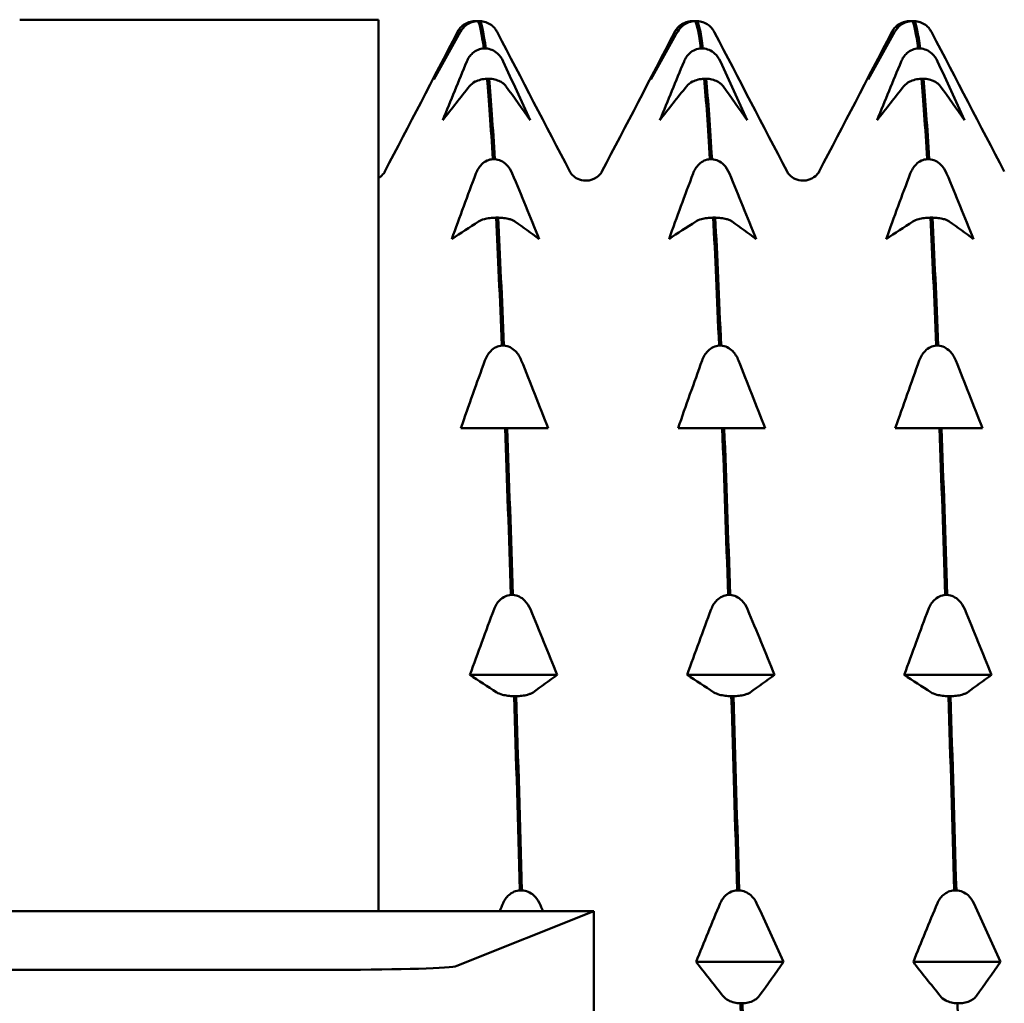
# Model space of a CAD drawing. Header units: millimetres. Extents: x 37 to 189, y 82 to 248.
# Tile 6 of 27: x 84.58 to 92.82, y 109.94 to 118.16. Entities that reach past the tile are written whole.
import ezdxf

# ---------------------------------------------------------------- set-up
doc = ezdxf.new("R2010")
doc.units = ezdxf.units.MM
doc.layers.add('Видимый контур (ГОСТ)', color=7, linetype='Continuous', lineweight=50)

msp = doc.modelspace()

# ---------------------------------------------------------------- linework, layer by layer
at = {"layer": 'Видимый контур (ГОСТ)'}
for p, q in [((87.5821, 118.1648), (84.5821, 118.1648)), ((87.5821, 118.1648), (87.5821, 110.7136)), ((88.3868, 118.1534), (88.4038, 118.1534)), ((88.4308, 118.1534), (88.4138, 118.1534)), ((90.2029, 118.1534), (90.2199, 118.1534)), ((90.2469, 118.1534), (90.2299, 118.1534)), ((92.019, 118.1534), (92.036, 118.1534)), ((92.063, 118.1534), (92.046, 118.1534)), ((88.4625, 117.9241), (88.4795, 117.9241)), ((90.2786, 117.9241), (90.2956, 117.9241)), ((92.0947, 117.9241), (92.1117, 117.9241)), ((88.5065, 117.6712), (88.4895, 117.6712)), ((90.3226, 117.6712), (90.3056, 117.6712)), ((92.1387, 117.6712), (92.1217, 117.6712)), ((88.5381, 116.9991), (88.5551, 116.9991)), ((90.3542, 116.9991), (90.3712, 116.9991)), ((92.1703, 116.9991), (92.1873, 116.9991)), ((88.5822, 116.5106), (88.5652, 116.5106)), ((90.3983, 116.5106), (90.3813, 116.5106)), ((92.2144, 116.5106), (92.1974, 116.5106)), ((88.6138, 115.4415), (88.6308, 115.4415)), ((90.4299, 115.4415), (90.4469, 115.4415)), ((92.246, 115.4415), (92.263, 115.4415)), ((88.4949, 114.7505), (88.2711, 114.7505)), ((88.6408, 114.7505), (88.4949, 114.7505)), ((88.6578, 114.7505), (88.6408, 114.7505)), ((88.7991, 114.7505), (88.6578, 114.7505)), ((89.0005, 114.7505), (88.7991, 114.7505)), ((90.311, 114.7505), (90.0872, 114.7505)), ((90.4569, 114.7505), (90.311, 114.7505)), ((90.4739, 114.7505), (90.4569, 114.7505)), ((90.6152, 114.7505), (90.4739, 114.7505)), ((90.8166, 114.7505), (90.6152, 114.7505)), ((92.1271, 114.7505), (91.9033, 114.7505)), ((92.273, 114.7505), (92.1271, 114.7505)), ((92.29, 114.7505), (92.273, 114.7505)), ((92.4313, 114.7505), (92.29, 114.7505)), ((92.6327, 114.7505), (92.4313, 114.7505)), ((88.6895, 113.3572), (88.7065, 113.3572)), ((90.5056, 113.3572), (90.5226, 113.3572)), ((92.3217, 113.3572), (92.3387, 113.3572)), ((89.0762, 112.6898), (88.3468, 112.6898)), ((90.8923, 112.6898), (90.1629, 112.6898)), ((92.7084, 112.6898), (91.979, 112.6898)), ((88.7335, 112.511), (88.7165, 112.511)), ((90.5496, 112.511), (90.5326, 112.511)), ((92.3657, 112.511), (92.3487, 112.511)), ((88.7652, 110.8884), (88.7821, 110.8884)), ((90.5813, 110.8884), (90.5982, 110.8884)), ((92.3974, 110.8884), (92.4143, 110.8884)), ((89.3821, 110.7136), (74.225, 110.7136)), ((88.2371, 110.2566), (89.3821, 110.7136)), ((89.3821, 104.716), (89.3821, 110.7136)), ((90.968, 110.29), (90.2386, 110.29)), ((92.7841, 110.29), (92.0547, 110.29)), ((76.265, 110.2247), (87.2409, 110.2247)), ((90.6253, 109.9446), (90.6083, 109.9446)), ((92.4414, 109.9446), (92.4244, 109.9446))]:
    msp.add_line(p, q, dxfattribs=at)
msp.add_ellipse((87.2409, 110.2596), major_axis=(1, 0), ratio=0.034921, start_param=4.712389, end_param=6.195919, dxfattribs=at)
for points, knots in [([(88.2455, 118.0655), (88.251, 118.0761), (88.2578, 118.0864), (88.2739, 118.1051), (88.2829, 118.1136), (88.3066, 118.1308), (88.3219, 118.1389), (88.3541, 118.1496), (88.3702, 118.1527), (88.3868, 118.1534)], [-0.01992, -0.01992, -0.01992, -0.01992, -0.0151496, -0.0151496, -0.01067581, -0.01067581, -0.00499702, -0.00499702, 0, 0, 0, 0]), ([(88.4138, 118.1534), (88.3959, 118.1526), (88.3786, 118.1492), (88.3452, 118.1376), (88.3297, 118.1292), (88.2964, 118.105), (88.2799, 118.0866), (88.2679, 118.0655)], [-0.02228821, -0.02228821, -0.02228821, -0.02228821, -0.01619448, -0.01619448, -0.00966289, -0.00966289, 0, 0, 0, 0]), ([(88.5616, 118.0829), (88.5585, 118.0874), (88.5552, 118.0918), (88.5437, 118.1051), (88.5347, 118.1136), (88.511, 118.1308), (88.4957, 118.1389), (88.4635, 118.1496), (88.4474, 118.1527), (88.4308, 118.1534)], [-0.0172479, -0.0172479, -0.0172479, -0.0172479, -0.0151496, -0.0151496, -0.01067581, -0.01067581, -0.00499702, -0.00499702, 0, 0, 0, 0]), ([(90.0616, 118.0655), (90.0671, 118.0761), (90.0739, 118.0864), (90.09, 118.1051), (90.099, 118.1136), (90.1227, 118.1308), (90.138, 118.1389), (90.1702, 118.1496), (90.1863, 118.1527), (90.2029, 118.1534)], [-0.01992, -0.01992, -0.01992, -0.01992, -0.0151496, -0.0151496, -0.01067581, -0.01067581, -0.00499702, -0.00499702, 0, 0, 0, 0]), ([(90.2299, 118.1534), (90.212, 118.1526), (90.1947, 118.1492), (90.1613, 118.1376), (90.1458, 118.1292), (90.1125, 118.105), (90.096, 118.0866), (90.084, 118.0655)], [-0.02228821, -0.02228821, -0.02228821, -0.02228821, -0.01619448, -0.01619448, -0.00966289, -0.00966289, 0, 0, 0, 0]), ([(90.3777, 118.0829), (90.3746, 118.0874), (90.3713, 118.0918), (90.3598, 118.1051), (90.3508, 118.1136), (90.3271, 118.1308), (90.3118, 118.1389), (90.2796, 118.1496), (90.2635, 118.1527), (90.2469, 118.1534)], [-0.0172479, -0.0172479, -0.0172479, -0.0172479, -0.0151496, -0.0151496, -0.01067581, -0.01067581, -0.00499702, -0.00499702, 0, 0, 0, 0]), ([(91.8777, 118.0655), (91.8832, 118.0761), (91.89, 118.0864), (91.9061, 118.1051), (91.9151, 118.1136), (91.9388, 118.1308), (91.9541, 118.1389), (91.9863, 118.1496), (92.0024, 118.1527), (92.019, 118.1534)], [-0.01992, -0.01992, -0.01992, -0.01992, -0.0151496, -0.0151496, -0.01067581, -0.01067581, -0.00499702, -0.00499702, 0, 0, 0, 0]), ([(92.046, 118.1534), (92.0281, 118.1526), (92.0108, 118.1492), (91.9774, 118.1376), (91.9619, 118.1292), (91.9286, 118.105), (91.9121, 118.0866), (91.9001, 118.0655)], [-0.02228821, -0.02228821, -0.02228821, -0.02228821, -0.01619448, -0.01619448, -0.00966289, -0.00966289, 0, 0, 0, 0]), ([(92.1938, 118.0829), (92.1907, 118.0874), (92.1874, 118.0918), (92.1759, 118.1051), (92.1669, 118.1136), (92.1432, 118.1308), (92.1279, 118.1389), (92.0957, 118.1496), (92.0796, 118.1527), (92.063, 118.1534)], [-0.0172479, -0.0172479, -0.0172479, -0.0172479, -0.0151496, -0.0151496, -0.01067581, -0.01067581, -0.00499702, -0.00499702, 0, 0, 0, 0]), ([(88.3212, 117.8165), (88.3267, 117.8295), (88.3335, 117.8421), (88.3495, 117.865), (88.3586, 117.8754), (88.3823, 117.8965), (88.3975, 117.9064), (88.4298, 117.9196), (88.4458, 117.9233), (88.4625, 117.9241)], [-0.01992, -0.01992, -0.01992, -0.01992, -0.0151496, -0.0151496, -0.01067581, -0.01067581, -0.00499702, -0.00499702, 0, 0, 0, 0]), ([(88.4795, 117.9241), (88.4974, 117.9232), (88.5146, 117.919), (88.5481, 117.9048), (88.5635, 117.8946), (88.5969, 117.8649), (88.6134, 117.8424), (88.6254, 117.8165)], [-0.02228821, -0.02228821, -0.02228821, -0.02228821, -0.01619448, -0.01619448, -0.00966289, -0.00966289, 0, 0, 0, 0]), ([(90.1373, 117.8165), (90.1428, 117.8295), (90.1496, 117.8421), (90.1656, 117.865), (90.1747, 117.8754), (90.1984, 117.8965), (90.2136, 117.9064), (90.2459, 117.9196), (90.2619, 117.9233), (90.2786, 117.9241)], [-0.01992, -0.01992, -0.01992, -0.01992, -0.0151496, -0.0151496, -0.01067581, -0.01067581, -0.00499702, -0.00499702, 0, 0, 0, 0]), ([(90.2956, 117.9241), (90.3135, 117.9232), (90.3307, 117.919), (90.3642, 117.9048), (90.3796, 117.8946), (90.413, 117.8649), (90.4295, 117.8424), (90.4415, 117.8165)], [-0.02228821, -0.02228821, -0.02228821, -0.02228821, -0.01619448, -0.01619448, -0.00966289, -0.00966289, 0, 0, 0, 0]), ([(91.9534, 117.8165), (91.9589, 117.8295), (91.9657, 117.8421), (91.9817, 117.865), (91.9908, 117.8754), (92.0145, 117.8965), (92.0297, 117.9064), (92.062, 117.9196), (92.078, 117.9233), (92.0947, 117.9241)], [-0.01992, -0.01992, -0.01992, -0.01992, -0.0151496, -0.0151496, -0.01067581, -0.01067581, -0.00499702, -0.00499702, 0, 0, 0, 0]), ([(92.1117, 117.9241), (92.1296, 117.9232), (92.1468, 117.919), (92.1803, 117.9048), (92.1957, 117.8946), (92.2291, 117.8649), (92.2456, 117.8424), (92.2576, 117.8165)], [-0.02228821, -0.02228821, -0.02228821, -0.02228821, -0.01619448, -0.01619448, -0.00966289, -0.00966289, 0, 0, 0, 0]), ([(88.4895, 117.6712), (88.4716, 117.6707), (88.4543, 117.6683), (88.4209, 117.6601), (88.4054, 117.6542), (88.372, 117.637), (88.3556, 117.624), (88.3436, 117.6091)], [-0.02228821, -0.02228821, -0.02228821, -0.02228821, -0.01619448, -0.01619448, -0.00966289, -0.00966289, 0, 0, 0, 0]), ([(88.6478, 117.6091), (88.6423, 117.6166), (88.6355, 117.6239), (88.6194, 117.6371), (88.6103, 117.6431), (88.5867, 117.6553), (88.5714, 117.661), (88.5392, 117.6686), (88.5231, 117.6707), (88.5065, 117.6712)], [-0.01992, -0.01992, -0.01992, -0.01992, -0.0151496, -0.0151496, -0.01067581, -0.01067581, -0.00499702, -0.00499702, 0, 0, 0, 0]), ([(90.3056, 117.6712), (90.2877, 117.6707), (90.2704, 117.6683), (90.237, 117.6601), (90.2215, 117.6542), (90.1881, 117.637), (90.1717, 117.624), (90.1597, 117.6091)], [-0.02228821, -0.02228821, -0.02228821, -0.02228821, -0.01619448, -0.01619448, -0.00966289, -0.00966289, 0, 0, 0, 0]), ([(90.4639, 117.6091), (90.4584, 117.6166), (90.4516, 117.6239), (90.4355, 117.6371), (90.4264, 117.6431), (90.4028, 117.6553), (90.3875, 117.661), (90.3553, 117.6686), (90.3392, 117.6707), (90.3226, 117.6712)], [-0.01992, -0.01992, -0.01992, -0.01992, -0.0151496, -0.0151496, -0.01067581, -0.01067581, -0.00499702, -0.00499702, 0, 0, 0, 0]), ([(92.1217, 117.6712), (92.1038, 117.6707), (92.0865, 117.6683), (92.0531, 117.6601), (92.0376, 117.6542), (92.0042, 117.637), (91.9878, 117.624), (91.9758, 117.6091)], [-0.02228821, -0.02228821, -0.02228821, -0.02228821, -0.01619448, -0.01619448, -0.00966289, -0.00966289, 0, 0, 0, 0]), ([(92.28, 117.6091), (92.2745, 117.6166), (92.2677, 117.6239), (92.2516, 117.6371), (92.2425, 117.6431), (92.2189, 117.6553), (92.2036, 117.661), (92.1714, 117.6686), (92.1553, 117.6707), (92.1387, 117.6712)], [-0.01992, -0.01992, -0.01992, -0.01992, -0.0151496, -0.0151496, -0.01067581, -0.01067581, -0.00499702, -0.00499702, 0, 0, 0, 0]), ([(88.3969, 116.8791), (88.4023, 116.8936), (88.4092, 116.9076), (88.4252, 116.9332), (88.4343, 116.9448), (88.4579, 116.9683), (88.4732, 116.9794), (88.5054, 116.994), (88.5215, 116.9982), (88.5381, 116.9991)], [-0.01992, -0.01992, -0.01992, -0.01992, -0.0151496, -0.0151496, -0.01067581, -0.01067581, -0.00499702, -0.00499702, 0, 0, 0, 0]), ([(88.5551, 116.9991), (88.573, 116.9981), (88.5903, 116.9934), (88.6237, 116.9776), (88.6392, 116.9662), (88.6726, 116.933), (88.6891, 116.908), (88.7011, 116.8791)], [-0.02228821, -0.02228821, -0.02228821, -0.02228821, -0.01619448, -0.01619448, -0.00966289, -0.00966289, 0, 0, 0, 0]), ([(90.213, 116.8791), (90.2184, 116.8936), (90.2253, 116.9076), (90.2413, 116.9332), (90.2504, 116.9448), (90.274, 116.9683), (90.2893, 116.9794), (90.3215, 116.994), (90.3376, 116.9982), (90.3542, 116.9991)], [-0.01992, -0.01992, -0.01992, -0.01992, -0.0151496, -0.0151496, -0.01067581, -0.01067581, -0.00499702, -0.00499702, 0, 0, 0, 0]), ([(90.3712, 116.9991), (90.3891, 116.9981), (90.4064, 116.9934), (90.4398, 116.9776), (90.4553, 116.9662), (90.4887, 116.933), (90.5052, 116.908), (90.5172, 116.8791)], [-0.02228821, -0.02228821, -0.02228821, -0.02228821, -0.01619448, -0.01619448, -0.00966289, -0.00966289, 0, 0, 0, 0]), ([(92.0291, 116.8791), (92.0345, 116.8936), (92.0414, 116.9076), (92.0574, 116.9332), (92.0665, 116.9448), (92.0901, 116.9683), (92.1054, 116.9794), (92.1376, 116.994), (92.1537, 116.9982), (92.1703, 116.9991)], [-0.01992, -0.01992, -0.01992, -0.01992, -0.0151496, -0.0151496, -0.01067581, -0.01067581, -0.00499702, -0.00499702, 0, 0, 0, 0]), ([(92.1873, 116.9991), (92.2052, 116.9981), (92.2225, 116.9934), (92.2559, 116.9776), (92.2714, 116.9662), (92.3048, 116.933), (92.3213, 116.908), (92.3333, 116.8791)], [-0.02228821, -0.02228821, -0.02228821, -0.02228821, -0.01619448, -0.01619448, -0.00966289, -0.00966289, 0, 0, 0, 0]), ([(87.5821, 116.8418), (87.6064, 116.8562), (87.6186, 116.8712), (87.6306, 116.8874), (87.633, 116.8919), (87.6345, 116.8948)], [0, 0, 0, 0, 0.022819, 0.022819, 0.03918975, 0.03918975, 0.03918975, 0.03918975]), ([(89.1831, 116.8948), (89.1856, 116.8899), (89.1905, 116.8793), (89.217, 116.854), (89.2303, 116.8436), (89.2673, 116.8261), (89.292, 116.8197), (89.3169, 116.8197)], [0, 0, 0, 0, 0.02814735, 0.02814735, 0.04292595, 0.04292595, 0.05825305, 0.05825305, 0.05825305, 0.05825305]), ([(89.3169, 116.8197), (89.3526, 116.8197), (89.3865, 116.8334), (89.4249, 116.8597), (89.4347, 116.8714), (89.4464, 116.8869), (89.4491, 116.8918), (89.4506, 116.8948)], [0, 0, 0, 0, 0.0219886, 0.0219886, 0.04094287, 0.04094287, 0.05822789, 0.05822789, 0.05822789, 0.05822789]), ([(90.9992, 116.8948), (91.0017, 116.8899), (91.0066, 116.8793), (91.0331, 116.854), (91.0464, 116.8436), (91.0834, 116.8261), (91.1081, 116.8197), (91.133, 116.8197)], [0, 0, 0, 0, 0.02814735, 0.02814735, 0.04292595, 0.04292595, 0.05825305, 0.05825305, 0.05825305, 0.05825305]), ([(91.133, 116.8197), (91.1687, 116.8197), (91.2026, 116.8334), (91.241, 116.8597), (91.2508, 116.8714), (91.2625, 116.8869), (91.2652, 116.8918), (91.2667, 116.8948)], [0, 0, 0, 0, 0.0219886, 0.0219886, 0.04094287, 0.04094287, 0.05822789, 0.05822789, 0.05822789, 0.05822789]), ([(88.5652, 116.5106), (88.5473, 116.5103), (88.53, 116.509), (88.4966, 116.5048), (88.4811, 116.5017), (88.4477, 116.4929), (88.4312, 116.4861), (88.4192, 116.4784)], [-0.02228821, -0.02228821, -0.02228821, -0.02228821, -0.01619448, -0.01619448, -0.00966289, -0.00966289, 0, 0, 0, 0]), ([(88.7234, 116.4784), (88.718, 116.4823), (88.7112, 116.4861), (88.6951, 116.4929), (88.686, 116.496), (88.6624, 116.5023), (88.6471, 116.5053), (88.6149, 116.5092), (88.5988, 116.5103), (88.5822, 116.5106)], [-0.01992, -0.01992, -0.01992, -0.01992, -0.0151496, -0.0151496, -0.01067581, -0.01067581, -0.00499702, -0.00499702, 0, 0, 0, 0]), ([(90.3813, 116.5106), (90.3634, 116.5103), (90.3461, 116.509), (90.3127, 116.5048), (90.2972, 116.5017), (90.2638, 116.4929), (90.2473, 116.4861), (90.2353, 116.4784)], [-0.02228821, -0.02228821, -0.02228821, -0.02228821, -0.01619448, -0.01619448, -0.00966289, -0.00966289, 0, 0, 0, 0]), ([(90.5395, 116.4784), (90.5341, 116.4823), (90.5273, 116.4861), (90.5112, 116.4929), (90.5021, 116.496), (90.4785, 116.5023), (90.4632, 116.5053), (90.431, 116.5092), (90.4149, 116.5103), (90.3983, 116.5106)], [-0.01992, -0.01992, -0.01992, -0.01992, -0.0151496, -0.0151496, -0.01067581, -0.01067581, -0.00499702, -0.00499702, 0, 0, 0, 0]), ([(92.1974, 116.5106), (92.1795, 116.5103), (92.1622, 116.509), (92.1288, 116.5048), (92.1133, 116.5017), (92.0799, 116.4929), (92.0634, 116.4861), (92.0514, 116.4784)], [-0.02228821, -0.02228821, -0.02228821, -0.02228821, -0.01619448, -0.01619448, -0.00966289, -0.00966289, 0, 0, 0, 0]), ([(92.3556, 116.4784), (92.3502, 116.4823), (92.3434, 116.4861), (92.3273, 116.4929), (92.3182, 116.496), (92.2946, 116.5023), (92.2793, 116.5053), (92.2471, 116.5092), (92.231, 116.5103), (92.2144, 116.5106)], [-0.01992, -0.01992, -0.01992, -0.01992, -0.0151496, -0.0151496, -0.01067581, -0.01067581, -0.00499702, -0.00499702, 0, 0, 0, 0]), ([(88.4725, 115.3171), (88.478, 115.3322), (88.4848, 115.3467), (88.5009, 115.3732), (88.51, 115.3852), (88.5336, 115.4095), (88.5489, 115.421), (88.5811, 115.4362), (88.5972, 115.4404), (88.6138, 115.4415)], [-0.01992, -0.01992, -0.01992, -0.01992, -0.0151496, -0.0151496, -0.01067581, -0.01067581, -0.00499702, -0.00499702, 0, 0, 0, 0]), ([(88.6308, 115.4415), (88.6487, 115.4404), (88.666, 115.4355), (88.6994, 115.4191), (88.7149, 115.4073), (88.7483, 115.373), (88.7647, 115.347), (88.7767, 115.3171)], [-0.02228821, -0.02228821, -0.02228821, -0.02228821, -0.01619448, -0.01619448, -0.00966289, -0.00966289, 0, 0, 0, 0]), ([(90.2886, 115.3171), (90.2941, 115.3322), (90.3009, 115.3467), (90.317, 115.3732), (90.3261, 115.3852), (90.3497, 115.4095), (90.365, 115.421), (90.3972, 115.4362), (90.4133, 115.4404), (90.4299, 115.4415)], [-0.01992, -0.01992, -0.01992, -0.01992, -0.0151496, -0.0151496, -0.01067581, -0.01067581, -0.00499702, -0.00499702, 0, 0, 0, 0]), ([(90.4469, 115.4415), (90.4648, 115.4404), (90.4821, 115.4355), (90.5155, 115.4191), (90.531, 115.4073), (90.5644, 115.373), (90.5808, 115.347), (90.5928, 115.3171)], [-0.02228821, -0.02228821, -0.02228821, -0.02228821, -0.01619448, -0.01619448, -0.00966289, -0.00966289, 0, 0, 0, 0]), ([(92.1047, 115.3171), (92.1102, 115.3322), (92.117, 115.3467), (92.1331, 115.3732), (92.1422, 115.3852), (92.1658, 115.4095), (92.1811, 115.421), (92.2133, 115.4362), (92.2294, 115.4404), (92.246, 115.4415)], [-0.01992, -0.01992, -0.01992, -0.01992, -0.0151496, -0.0151496, -0.01067581, -0.01067581, -0.00499702, -0.00499702, 0, 0, 0, 0]), ([(92.263, 115.4415), (92.2809, 115.4404), (92.2982, 115.4355), (92.3316, 115.4191), (92.3471, 115.4073), (92.3805, 115.373), (92.3969, 115.347), (92.4089, 115.3171)], [-0.02228821, -0.02228821, -0.02228821, -0.02228821, -0.01619448, -0.01619448, -0.00966289, -0.00966289, 0, 0, 0, 0]), ([(88.5482, 113.2371), (88.5537, 113.2516), (88.5605, 113.2657), (88.5766, 113.2912), (88.5856, 113.3028), (88.6093, 113.3264), (88.6246, 113.3374), (88.6568, 113.3521), (88.6729, 113.3562), (88.6895, 113.3572)], [-0.01992, -0.01992, -0.01992, -0.01992, -0.0151496, -0.0151496, -0.01067581, -0.01067581, -0.00499702, -0.00499702, 0, 0, 0, 0]), ([(88.7065, 113.3572), (88.7244, 113.3562), (88.7417, 113.3515), (88.7751, 113.3356), (88.7906, 113.3242), (88.8239, 113.2911), (88.8404, 113.266), (88.8524, 113.2371)], [-0.02228821, -0.02228821, -0.02228821, -0.02228821, -0.01619448, -0.01619448, -0.00966289, -0.00966289, 0, 0, 0, 0]), ([(90.3643, 113.2371), (90.3698, 113.2516), (90.3766, 113.2657), (90.3927, 113.2912), (90.4017, 113.3028), (90.4254, 113.3264), (90.4407, 113.3374), (90.4729, 113.3521), (90.489, 113.3562), (90.5056, 113.3572)], [-0.01992, -0.01992, -0.01992, -0.01992, -0.0151496, -0.0151496, -0.01067581, -0.01067581, -0.00499702, -0.00499702, 0, 0, 0, 0]), ([(90.5226, 113.3572), (90.5405, 113.3562), (90.5578, 113.3515), (90.5912, 113.3356), (90.6067, 113.3242), (90.64, 113.2911), (90.6565, 113.266), (90.6685, 113.2371)], [-0.02228821, -0.02228821, -0.02228821, -0.02228821, -0.01619448, -0.01619448, -0.00966289, -0.00966289, 0, 0, 0, 0]), ([(92.1804, 113.2371), (92.1859, 113.2516), (92.1927, 113.2657), (92.2088, 113.2912), (92.2178, 113.3028), (92.2415, 113.3264), (92.2568, 113.3374), (92.289, 113.3521), (92.3051, 113.3562), (92.3217, 113.3572)], [-0.01992, -0.01992, -0.01992, -0.01992, -0.0151496, -0.0151496, -0.01067581, -0.01067581, -0.00499702, -0.00499702, 0, 0, 0, 0]), ([(92.3387, 113.3572), (92.3566, 113.3562), (92.3739, 113.3515), (92.4073, 113.3356), (92.4228, 113.3242), (92.4561, 113.2911), (92.4726, 113.266), (92.4846, 113.2371)], [-0.02228821, -0.02228821, -0.02228821, -0.02228821, -0.01619448, -0.01619448, -0.00966289, -0.00966289, 0, 0, 0, 0]), ([(88.7165, 112.511), (88.6986, 112.5112), (88.6813, 112.5125), (88.6479, 112.5167), (88.6324, 112.5198), (88.5991, 112.5287), (88.5826, 112.5354), (88.5706, 112.5431)], [-0.02228821, -0.02228821, -0.02228821, -0.02228821, -0.01619448, -0.01619448, -0.00966289, -0.00966289, 0, 0, 0, 0]), ([(88.8748, 112.5431), (88.8693, 112.5393), (88.8625, 112.5355), (88.8464, 112.5286), (88.8374, 112.5255), (88.8137, 112.5192), (88.7984, 112.5163), (88.7662, 112.5123), (88.7501, 112.5112), (88.7335, 112.511)], [-0.01992, -0.01992, -0.01992, -0.01992, -0.0151496, -0.0151496, -0.01067581, -0.01067581, -0.00499702, -0.00499702, 0, 0, 0, 0]), ([(90.5326, 112.511), (90.5147, 112.5112), (90.4974, 112.5125), (90.464, 112.5167), (90.4485, 112.5198), (90.4152, 112.5287), (90.3987, 112.5354), (90.3867, 112.5431)], [-0.02228821, -0.02228821, -0.02228821, -0.02228821, -0.01619448, -0.01619448, -0.00966289, -0.00966289, 0, 0, 0, 0]), ([(90.6909, 112.5431), (90.6854, 112.5393), (90.6786, 112.5355), (90.6625, 112.5286), (90.6535, 112.5255), (90.6298, 112.5192), (90.6145, 112.5163), (90.5823, 112.5123), (90.5662, 112.5112), (90.5496, 112.511)], [-0.01992, -0.01992, -0.01992, -0.01992, -0.0151496, -0.0151496, -0.01067581, -0.01067581, -0.00499702, -0.00499702, 0, 0, 0, 0]), ([(92.3487, 112.511), (92.3308, 112.5112), (92.3135, 112.5125), (92.2801, 112.5167), (92.2646, 112.5198), (92.2313, 112.5287), (92.2148, 112.5354), (92.2028, 112.5431)], [-0.02228821, -0.02228821, -0.02228821, -0.02228821, -0.01619448, -0.01619448, -0.00966289, -0.00966289, 0, 0, 0, 0]), ([(92.507, 112.5431), (92.5015, 112.5393), (92.4947, 112.5355), (92.4786, 112.5286), (92.4696, 112.5255), (92.4459, 112.5192), (92.4306, 112.5163), (92.3984, 112.5123), (92.3823, 112.5112), (92.3657, 112.511)], [-0.01992, -0.01992, -0.01992, -0.01992, -0.0151496, -0.0151496, -0.01067581, -0.01067581, -0.00499702, -0.00499702, 0, 0, 0, 0]), ([(88.6239, 110.7808), (88.6293, 110.7938), (88.6362, 110.8064), (88.6522, 110.8293), (88.6613, 110.8397), (88.6849, 110.8608), (88.7002, 110.8707), (88.7325, 110.8838), (88.7485, 110.8876), (88.7652, 110.8884)], [-0.01992, -0.01992, -0.01992, -0.01992, -0.0151496, -0.0151496, -0.01067581, -0.01067581, -0.00499702, -0.00499702, 0, 0, 0, 0]), ([(88.7821, 110.8884), (88.8, 110.8875), (88.8173, 110.8833), (88.8507, 110.8691), (88.8662, 110.8589), (88.8996, 110.8291), (88.9161, 110.8067), (88.9281, 110.7808)], [-0.02228821, -0.02228821, -0.02228821, -0.02228821, -0.01619448, -0.01619448, -0.00966289, -0.00966289, 0, 0, 0, 0]), ([(90.44, 110.7808), (90.4454, 110.7938), (90.4523, 110.8064), (90.4683, 110.8293), (90.4774, 110.8397), (90.501, 110.8608), (90.5163, 110.8707), (90.5486, 110.8838), (90.5646, 110.8876), (90.5813, 110.8884)], [-0.01992, -0.01992, -0.01992, -0.01992, -0.0151496, -0.0151496, -0.01067581, -0.01067581, -0.00499702, -0.00499702, 0, 0, 0, 0]), ([(90.5982, 110.8884), (90.6161, 110.8875), (90.6334, 110.8833), (90.6668, 110.8691), (90.6823, 110.8589), (90.7157, 110.8291), (90.7322, 110.8067), (90.7442, 110.7808)], [-0.02228821, -0.02228821, -0.02228821, -0.02228821, -0.01619448, -0.01619448, -0.00966289, -0.00966289, 0, 0, 0, 0]), ([(92.2561, 110.7808), (92.2615, 110.7938), (92.2684, 110.8064), (92.2844, 110.8293), (92.2935, 110.8397), (92.3171, 110.8608), (92.3324, 110.8707), (92.3647, 110.8838), (92.3807, 110.8876), (92.3974, 110.8884)], [-0.01992, -0.01992, -0.01992, -0.01992, -0.0151496, -0.0151496, -0.01067581, -0.01067581, -0.00499702, -0.00499702, 0, 0, 0, 0]), ([(92.4143, 110.8884), (92.4322, 110.8875), (92.4495, 110.8833), (92.4829, 110.8691), (92.4984, 110.8589), (92.5318, 110.8291), (92.5483, 110.8067), (92.5603, 110.7808)], [-0.02228821, -0.02228821, -0.02228821, -0.02228821, -0.01619448, -0.01619448, -0.00966289, -0.00966289, 0, 0, 0, 0]), ([(90.6083, 109.9446), (90.5904, 109.9451), (90.5731, 109.9475), (90.5397, 109.9557), (90.5242, 109.9616), (90.4908, 109.9788), (90.4743, 109.9918), (90.4623, 110.0067)], [-0.02228821, -0.02228821, -0.02228821, -0.02228821, -0.01619448, -0.01619448, -0.00966289, -0.00966289, 0, 0, 0, 0]), ([(90.7665, 110.0067), (90.7611, 109.9992), (90.7543, 109.9919), (90.7382, 109.9787), (90.7291, 109.9727), (90.7055, 109.9605), (90.6902, 109.9548), (90.658, 109.9472), (90.6419, 109.9451), (90.6253, 109.9446)], [-0.01992, -0.01992, -0.01992, -0.01992, -0.0151496, -0.0151496, -0.01067581, -0.01067581, -0.00499702, -0.00499702, 0, 0, 0, 0]), ([(92.4244, 109.9446), (92.4065, 109.9451), (92.3892, 109.9475), (92.3558, 109.9557), (92.3403, 109.9616), (92.3069, 109.9788), (92.2904, 109.9918), (92.2784, 110.0067)], [-0.02228821, -0.02228821, -0.02228821, -0.02228821, -0.01619448, -0.01619448, -0.00966289, -0.00966289, 0, 0, 0, 0]), ([(92.5826, 110.0067), (92.5772, 109.9992), (92.5704, 109.9919), (92.5543, 109.9787), (92.5452, 109.9727), (92.5216, 109.9605), (92.5063, 109.9548), (92.4741, 109.9472), (92.458, 109.9451), (92.4414, 109.9446)], [-0.01992, -0.01992, -0.01992, -0.01992, -0.0151496, -0.0151496, -0.01067581, -0.01067581, -0.00499702, -0.00499702, 0, 0, 0, 0])]:
    msp.add_open_spline(points, degree=3, knots=knots, dxfattribs=at)
for points in [[(88.4038, 118.1534), (88.4055, 118.1533), (88.4071, 118.1532), (88.4088, 118.1531)], [(88.4138, 118.1534), (88.43, 118.126), (88.4463, 118.0492), (88.4625, 117.9241)], [(88.4795, 117.9241), (88.4632, 118.0492), (88.447, 118.126), (88.4308, 118.1534)], [(90.2199, 118.1534), (90.2216, 118.1533), (90.2232, 118.1532), (90.2249, 118.1531)], [(90.2299, 118.1534), (90.2461, 118.126), (90.2624, 118.0492), (90.2786, 117.9241)], [(90.2956, 117.9241), (90.2793, 118.0492), (90.2631, 118.126), (90.2469, 118.1534)], [(92.036, 118.1534), (92.0377, 118.1533), (92.0393, 118.1532), (92.041, 118.1531)], [(92.046, 118.1534), (92.0622, 118.126), (92.0785, 118.0492), (92.0947, 117.9241)], [(92.1117, 117.9241), (92.0954, 118.0492), (92.0792, 118.126), (92.063, 118.1534)], [(88.2679, 118.0655), (88.1925, 117.9325), (88.1178, 117.7988), (88.0441, 117.6648)], [(88.0441, 117.6648), (88.11, 117.7988), (88.1772, 117.9325), (88.2455, 118.0655)], [(88.2412, 118.0584), (88.2452, 118.0659), (88.2498, 118.074), (88.256, 118.0829)], [(88.5616, 118.0829), (88.5678, 118.074), (88.5724, 118.0659), (88.5764, 118.0584)], [(90.084, 118.0655), (90.0086, 117.9325), (89.9339, 117.7988), (89.8602, 117.6648)], [(89.8602, 117.6648), (89.9261, 117.7988), (89.9933, 117.9325), (90.0616, 118.0655)], [(90.0573, 118.0584), (90.0613, 118.0659), (90.0659, 118.074), (90.0721, 118.0829)], [(90.3777, 118.0829), (90.3839, 118.074), (90.3885, 118.0659), (90.3925, 118.0584)], [(91.9001, 118.0655), (91.8247, 117.9325), (91.75, 117.7988), (91.6763, 117.6648)], [(91.6763, 117.6648), (91.7422, 117.7988), (91.8094, 117.9325), (91.8777, 118.0655)], [(91.8734, 118.0584), (91.8774, 118.0659), (91.882, 118.074), (91.8882, 118.0829)], [(92.1938, 118.0829), (92.2, 118.074), (92.2046, 118.0659), (92.2086, 118.0584)], [(87.6345, 116.8948), (87.8368, 117.2826), (88.039, 117.6705), (88.2412, 118.0584)], [(88.5764, 118.0584), (88.7786, 117.6705), (88.9808, 117.2826), (89.1831, 116.8948)], [(89.4506, 116.8948), (89.6529, 117.2826), (89.8551, 117.6705), (90.0573, 118.0584)], [(90.3925, 118.0584), (90.5947, 117.6705), (90.7969, 117.2826), (90.9992, 116.8948)], [(91.2667, 116.8948), (91.469, 117.2826), (91.6712, 117.6705), (91.8734, 118.0584)], [(92.2086, 118.0584), (92.4108, 117.6705), (92.613, 117.2826), (92.8153, 116.8948)], [(88.1198, 117.3258), (88.1856, 117.4899), (88.2529, 117.6536), (88.3212, 117.8165)], [(88.6254, 117.8165), (88.7008, 117.6536), (88.7755, 117.4899), (88.8492, 117.3258)], [(89.9359, 117.3258), (90.0017, 117.4899), (90.069, 117.6536), (90.1373, 117.8165)], [(90.4415, 117.8165), (90.5169, 117.6536), (90.5916, 117.4899), (90.6653, 117.3258)], [(91.752, 117.3258), (91.8178, 117.4899), (91.8851, 117.6536), (91.9534, 117.8165)], [(92.2576, 117.8165), (92.333, 117.6536), (92.4077, 117.4899), (92.4814, 117.3258)], [(88.4895, 117.6712), (88.5057, 117.4932), (88.5219, 117.2681), (88.5381, 116.9991)], [(88.5551, 116.9991), (88.5389, 117.2681), (88.5227, 117.4932), (88.5065, 117.6712)], [(90.3056, 117.6712), (90.3218, 117.4932), (90.338, 117.2681), (90.3542, 116.9991)], [(90.3712, 116.9991), (90.355, 117.2681), (90.3388, 117.4932), (90.3226, 117.6712)], [(92.1217, 117.6712), (92.1379, 117.4932), (92.1541, 117.2681), (92.1703, 116.9991)], [(92.1873, 116.9991), (92.1711, 117.2681), (92.1549, 117.4932), (92.1387, 117.6712)], [(88.3436, 117.6091), (88.2681, 117.515), (88.1934, 117.4205), (88.1198, 117.3258)], [(88.8492, 117.3258), (88.7833, 117.4205), (88.7161, 117.515), (88.6478, 117.6091)], [(90.1597, 117.6091), (90.0842, 117.515), (90.0095, 117.4205), (89.9359, 117.3258)], [(90.6653, 117.3258), (90.5994, 117.4205), (90.5322, 117.515), (90.4639, 117.6091)], [(91.9758, 117.6091), (91.9003, 117.515), (91.8256, 117.4205), (91.752, 117.3258)], [(92.4814, 117.3258), (92.4155, 117.4205), (92.3483, 117.515), (92.28, 117.6091)], [(88.1954, 116.3317), (88.2613, 116.5148), (88.3286, 116.6974), (88.3969, 116.8791)], [(88.7011, 116.8791), (88.7765, 116.6973), (88.8512, 116.5147), (88.9249, 116.3317)], [(90.0115, 116.3317), (90.0774, 116.5148), (90.1447, 116.6974), (90.213, 116.8791)], [(90.5172, 116.8791), (90.5926, 116.6973), (90.6673, 116.5147), (90.741, 116.3317)], [(91.8276, 116.3317), (91.8935, 116.5148), (91.9608, 116.6974), (92.0291, 116.8791)], [(92.3333, 116.8791), (92.4087, 116.6973), (92.4834, 116.5147), (92.5571, 116.3317)], [(88.5652, 116.5106), (88.5814, 116.1941), (88.5976, 115.8361), (88.6138, 115.4415)], [(88.6308, 115.4415), (88.6146, 115.8361), (88.5984, 116.1941), (88.5822, 116.5106)], [(90.3813, 116.5106), (90.3975, 116.1941), (90.4137, 115.8361), (90.4299, 115.4415)], [(90.4469, 115.4415), (90.4307, 115.8361), (90.4145, 116.1941), (90.3983, 116.5106)], [(92.1974, 116.5106), (92.2136, 116.1941), (92.2298, 115.8361), (92.246, 115.4415)], [(92.263, 115.4415), (92.2468, 115.8361), (92.2306, 116.1941), (92.2144, 116.5106)], [(88.4192, 116.4784), (88.3438, 116.4297), (88.2691, 116.3808), (88.1954, 116.3317)], [(88.9249, 116.3317), (88.859, 116.3808), (88.7917, 116.4297), (88.7234, 116.4784)], [(90.2353, 116.4784), (90.1599, 116.4297), (90.0852, 116.3808), (90.0115, 116.3317)], [(90.741, 116.3317), (90.6751, 116.3808), (90.6078, 116.4297), (90.5395, 116.4784)], [(92.0514, 116.4784), (91.976, 116.4297), (91.9013, 116.3808), (91.8276, 116.3317)], [(92.5571, 116.3317), (92.4912, 116.3808), (92.4239, 116.4297), (92.3556, 116.4784)], [(88.2711, 114.7505), (88.337, 114.94), (88.4042, 115.129), (88.4725, 115.3171)], [(88.7767, 115.3171), (88.8522, 115.129), (88.9269, 114.94), (89.0005, 114.7505)], [(90.0872, 114.7505), (90.1531, 114.94), (90.2203, 115.129), (90.2886, 115.3171)], [(90.5928, 115.3171), (90.6683, 115.129), (90.743, 114.94), (90.8166, 114.7505)], [(91.9033, 114.7505), (91.9692, 114.94), (92.0364, 115.129), (92.1047, 115.3171)], [(92.4089, 115.3171), (92.4844, 115.129), (92.5591, 114.94), (92.6327, 114.7505)], [(88.6408, 114.7505), (88.6571, 114.3171), (88.6733, 113.8505), (88.6895, 113.3572)], [(88.7065, 113.3572), (88.6903, 113.8505), (88.674, 114.3171), (88.6578, 114.7505)], [(90.4569, 114.7505), (90.4732, 114.3171), (90.4894, 113.8505), (90.5056, 113.3572)], [(90.5226, 113.3572), (90.5064, 113.8505), (90.4901, 114.3171), (90.4739, 114.7505)], [(92.273, 114.7505), (92.2893, 114.3171), (92.3055, 113.8505), (92.3217, 113.3572)], [(92.3387, 113.3572), (92.3225, 113.8505), (92.3062, 114.3171), (92.29, 114.7505)], [(88.3468, 112.6898), (88.4127, 112.8729), (88.4799, 113.0554), (88.5482, 113.2371)], [(88.8524, 113.2371), (88.9278, 113.0554), (89.0026, 112.8728), (89.0762, 112.6898)], [(90.1629, 112.6898), (90.2288, 112.8729), (90.296, 113.0554), (90.3643, 113.2371)], [(90.6685, 113.2371), (90.7439, 113.0554), (90.8187, 112.8728), (90.8923, 112.6898)], [(91.979, 112.6898), (92.0449, 112.8729), (92.1121, 113.0554), (92.1804, 113.2371)], [(92.4846, 113.2371), (92.56, 113.0554), (92.6348, 112.8728), (92.7084, 112.6898)], [(88.5706, 112.5431), (88.4951, 112.5918), (88.4204, 112.6407), (88.3468, 112.6898)], [(89.0762, 112.6898), (89.0103, 112.6407), (88.9431, 112.5918), (88.8748, 112.5431)], [(90.3867, 112.5431), (90.3112, 112.5918), (90.2365, 112.6407), (90.1629, 112.6898)], [(90.8923, 112.6898), (90.8264, 112.6407), (90.7592, 112.5918), (90.6909, 112.5431)], [(92.2028, 112.5431), (92.1273, 112.5918), (92.0526, 112.6407), (91.979, 112.6898)], [(92.7084, 112.6898), (92.6425, 112.6407), (92.5753, 112.5918), (92.507, 112.5431)], [(88.7165, 112.511), (88.7327, 111.9902), (88.7489, 111.4468), (88.7652, 110.8884)], [(88.7821, 110.8884), (88.7659, 111.4468), (88.7497, 111.9902), (88.7335, 112.511)], [(90.5326, 112.511), (90.5488, 111.9902), (90.565, 111.4468), (90.5813, 110.8884)], [(90.5982, 110.8884), (90.582, 111.4468), (90.5658, 111.9902), (90.5496, 112.511)], [(92.3487, 112.511), (92.3649, 111.9902), (92.3811, 111.4468), (92.3974, 110.8884)], [(92.4143, 110.8884), (92.3981, 111.4468), (92.3819, 111.9902), (92.3657, 112.511)], [(88.5958, 110.7136), (88.6051, 110.736), (88.6145, 110.7584), (88.6239, 110.7808)], [(88.9281, 110.7808), (88.9384, 110.7584), (88.9488, 110.736), (88.9591, 110.7136)], [(90.2386, 110.29), (90.3044, 110.4542), (90.3717, 110.6179), (90.44, 110.7808)], [(90.7442, 110.7808), (90.8196, 110.6179), (90.8943, 110.4542), (90.968, 110.29)], [(92.0547, 110.29), (92.1205, 110.4542), (92.1878, 110.6179), (92.2561, 110.7808)], [(92.5603, 110.7808), (92.6357, 110.6179), (92.7104, 110.4542), (92.7841, 110.29)], [(90.4623, 110.0067), (90.3869, 110.1008), (90.3122, 110.1953), (90.2386, 110.29)], [(90.968, 110.29), (90.9021, 110.1953), (90.8348, 110.1008), (90.7665, 110.0067)], [(92.2784, 110.0067), (92.203, 110.1008), (92.1283, 110.1953), (92.0547, 110.29)], [(92.7841, 110.29), (92.7182, 110.1953), (92.6509, 110.1008), (92.5826, 110.0067)], [(90.6083, 109.9446), (90.6245, 109.372), (90.6407, 108.7888), (90.6569, 108.2034)], [(90.6739, 108.2034), (90.6577, 108.7888), (90.6415, 109.372), (90.6253, 109.9446)], [(92.4244, 109.9446), (92.4406, 109.372), (92.4568, 108.7888), (92.473, 108.2034)]]:
    msp.add_open_spline(points, degree=3, dxfattribs=at)

doc.saveas('drawing.dxf')
